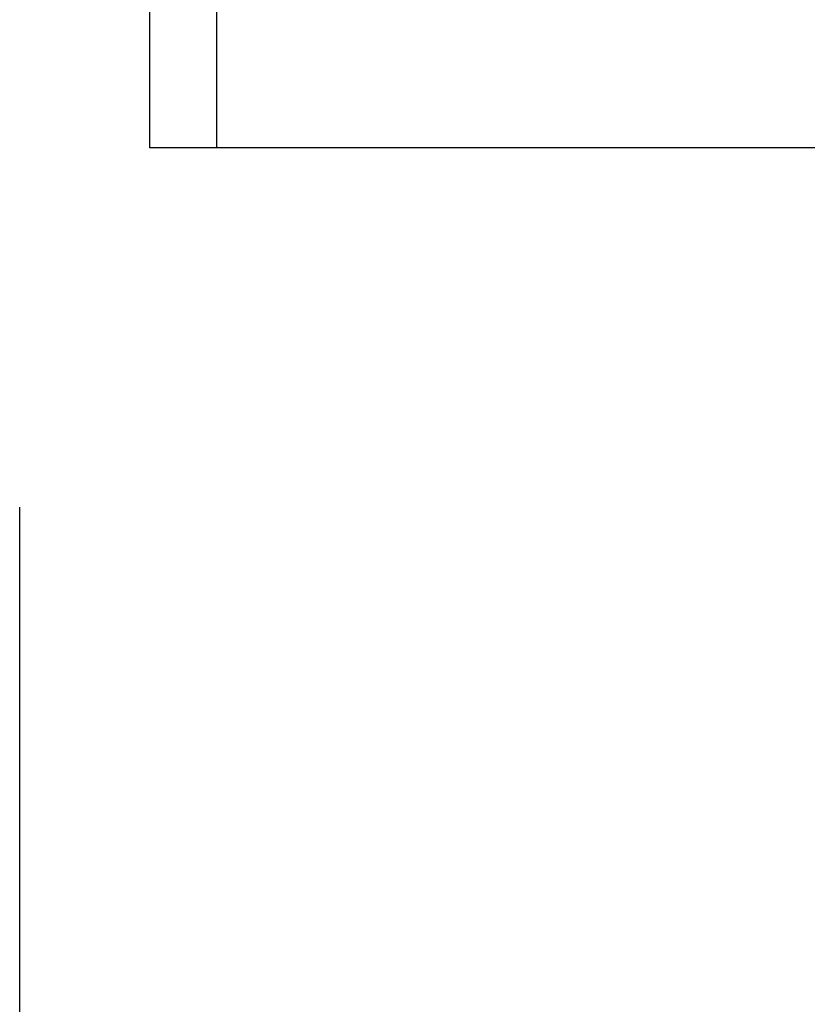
# Model space of a CAD drawing. Header units: millimetres. Extents: x 0 to 420, y 0 to 297.
# Tile 69 of 103: x 285.7 to 287.55, y 184.79 to 187.11. Entities that reach past the tile are written whole.
import ezdxf

# ---------------------------------------------------------------- set-up
doc = ezdxf.new("R2010")
doc.units = ezdxf.units.MM
doc.layers.add('QUOTE', color=174, linetype='Continuous')
doc.styles.add('SLDTEXTSTYLE3', font='TXT', dxfattribs={"width": 0.75})
doc.dimstyles.new('SLDDIMSTYLE0', dxfattribs={"dimtxt": 3, "dimasz": 3, "dimexe": 0, "dimexo": 0.0625, "dimgap": 0.75, "dimtad": 1, "dimdec": 0, "dimlfac": 15.901878, "dimrnd": 1e-09, "dimzin": 12, "dimdsep": 46, "dimtxsty": 'SLDTEXTSTYLE3', "dimsah": 1, "dimcen": 0.09, "dimadec": 0, "dimazin": 3, "dimtfac": 1, "dimtdec": 3, "dimtofl": 0, "dimtmove": 0, "dimatfit": 3, "dimfxl": 0, "dimfrac": 2, "dimtolj": 1, "dimtzin": 12, "dimarcsym": 0})

# ---------------------------------------------------------------- blocks, each defined once
blk = doc.blocks.new('_D')
at = {"layer": 'QUOTE'}
for p, q in [((285.6999, 183.4944), (285.6999, 185.963)), ((326.5756, 183.4944), (326.5756, 185.963)), ((285.6999, 183.963), (326.5756, 183.963))]:
    blk.add_line(p, q, dxfattribs=at)
for points in [[(285.6999, 183.963), (288.6999, 183.463), (288.6999, 184.463)], [(326.5756, 183.963), (323.5756, 184.463), (323.5756, 183.463)]]:
    blk.add_solid(points, dxfattribs=at)
at = {"layer": 'QUOTE', "insert": (302.8128, 187.8302), "char_height": 3, "attachment_point": 1, "style": 'SLDTEXTSTYLE3'}
blk.add_mtext('650', dxfattribs=at)

msp = doc.modelspace()

# ---------------------------------------------------------------- linework, layer by layer
at = {"color": 7, "linetype": 'Continuous', "lineweight": 25}
for p, q in [((286.0056, 186.8082), (286.0056, 187.56283)), ((286.16282, 187.56283), (286.16282, 186.8082)), ((286.16282, 186.8082), (286.0056, 186.8082)), ((291.5081, 186.8082), (286.16282, 186.8082))]:
    msp.add_line(p, q, dxfattribs=at)

# ---------------------------------------------------------------- dimensions: what is measured, and where the dimension line sits
at = {"layer": 'QUOTE'}
dim = msp.add_linear_dim(base=(326.57561, 183.96304), p1=(285.69994, 181.49436), p2=(326.57561, 181.49436), dimstyle='SLDDIMSTYLE0', dxfattribs=at)
dim.commit()
dim.dimension.update_dxf_attribs({"geometry": '_D', "text_midpoint": (306.13777, 183.96304), "dimtype": 160})

doc.saveas('drawing.dxf')
